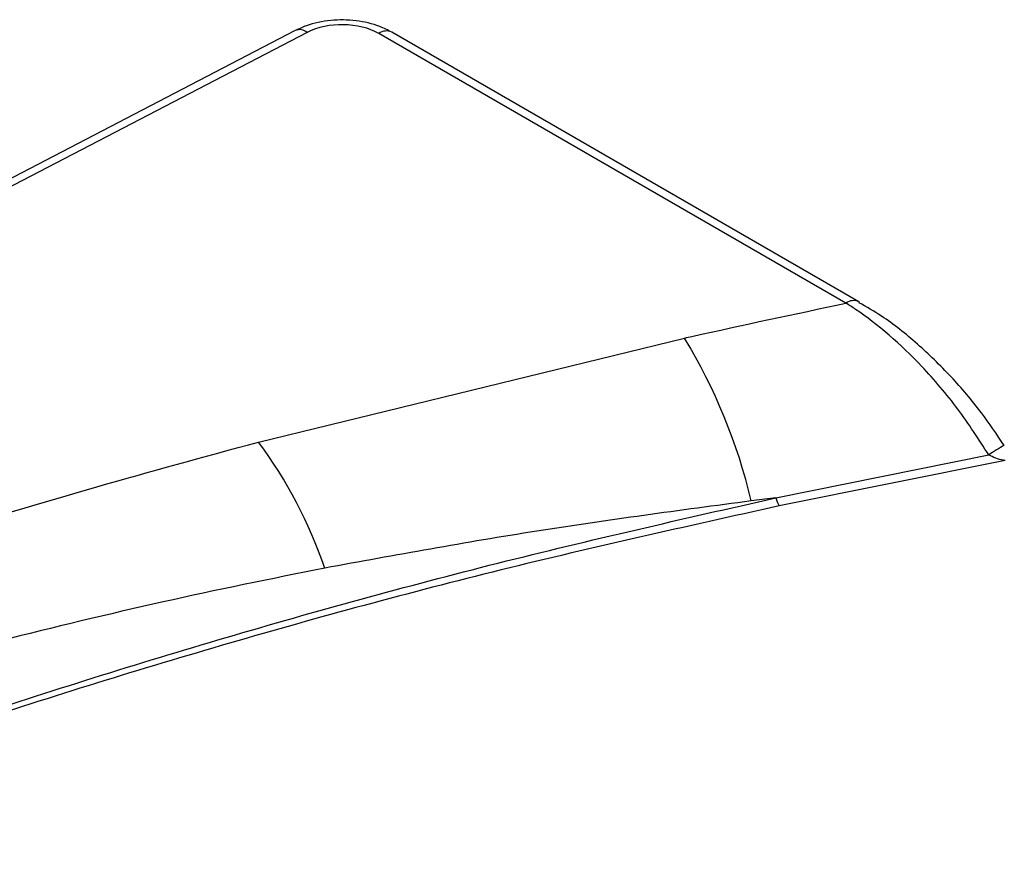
# Paper-space layout 'Sheet1' of a CAD drawing. Header units: millimetres. Extents: x -1 to 420, y -14 to 297.
# Tile 109 of 110: x 353 to 361, y 240 to 247. Entities that reach past the tile are written whole.
import ezdxf

# ---------------------------------------------------------------- set-up
doc = ezdxf.new("R2010")
doc.units = ezdxf.units.MM

psp = doc.layouts.new('Sheet1')

# ---------------------------------------------------------------- linework, layer by layer
at = {"color": 7, "linetype": 'Continuous', "lineweight": 25}
for p, q in [((355.2378, 246.7955), (352.5277, 245.387)), ((355.3301, 246.7813), (352.6199, 245.3728)), ((359.474, 244.6981), (355.8798, 246.773)), ((359.574, 244.708), (355.9798, 246.7829)), ((359.574, 244.708), (359.5771, 244.7061)), ((354.955, 243.6295), (358.2314, 244.4296)), ((360.6916, 243.6053), (360.6917, 243.6052)), ((358.9355, 243.2008), (360.5723, 243.5304)), ((360.6984, 243.4863), (358.9601, 243.1379)), ((358.9355, 243.2008), (358.7455, 243.1767))]:
    psp.add_line(p, q, dxfattribs=at)
at = {"color": 8, "linetype": 'Continuous', "lineweight": 25}
for centre, radius, start, end in [((355.2725, 246.714), 0.0885, 49.47082, 113.07703), ((355.9379, 246.6959), 0.0965, 64.28513, 127.02581), ((359.5321, 244.621), 0.0965, 64.28513, 127.02581), ((362.0632, 241.2867), 2.6938, 120.60614, 123.60313)]:
    psp.add_arc(centre, radius, start, end, dxfattribs=at)
at = {"color": 7, "linetype": 'Continuous', "lineweight": 25}
for centre, radius, start, end in [((354.4973, 242.1653), 4.3669, 13.39122, 31.23163), ((352.107, 241.5169), 3.546, 18.79334, 36.56687), ((359.1537, 243.2498), 0.2236, 192.64972, 210.00927)]:
    psp.add_arc(centre, radius, start, end, dxfattribs=at)
psp.add_ellipse((355.5973, 246.6091), major_axis=(0.4, 0), ratio=0.578788, start_param=0.786555, end_param=2.302324, dxfattribs=at)
for points, knots in [([(355.9798, 246.7829), (355.9496, 246.7983), (355.8667, 246.8406), (355.7063, 246.8775), (355.5089, 246.8799), (355.3488, 246.847), (355.2657, 246.8084), (355.2378, 246.7955)], [0, 0, 0, 0, 0.139173, 0.382383, 0.626353, 0.874783, 1, 1, 1, 1]), ([(358.2314, 244.4296), (358.2506, 244.4339), (358.6631, 244.526), (359.0782, 244.6141), (359.474, 244.6981)], [0, 0, 0, 0, 0.046582, 1, 1, 1, 1]), ([(360.5723, 243.5304), (360.4948, 243.6503), (360.3369, 243.8949), (359.9942, 244.2956), (359.6949, 244.5565), (359.4985, 244.6824), (359.474, 244.6981)], [0, 0, 0, 0, 0.245923, 0.501502, 0.937846, 1, 1, 1, 1]), ([(360.6897, 243.604), (360.6331, 243.6887), (360.5079, 243.8757), (360.282, 244.1394), (360.0237, 244.3896), (359.7842, 244.5824), (359.6321, 244.6687), (359.5739, 244.7017)], [0, 0, 0, 0, 0.181634, 0.400888, 0.627452, 0.857351, 1, 1, 1, 1]), ([(352.4532, 242.9118), (352.8709, 243.0381), (353.6961, 243.2875), (354.5389, 243.5164), (354.955, 243.6295)], [0, 0, 0, 0, 0.506298, 1, 1, 1, 1]), ([(360.6984, 243.4863), (360.6938, 243.4872), (360.6694, 243.4917), (360.6258, 243.5035), (360.5898, 243.5216), (360.5723, 243.5304)], [0, 0, 0, 0, 0.105688, 0.563289, 1, 1, 1, 1]), ([(293.4853, 208.4422), (294.2925, 208.5721), (295.9075, 208.8321), (298.2706, 209.3274), (300.753, 209.9399), (303.3209, 210.7071), (305.9454, 211.6444), (308.4584, 212.6877), (310.8548, 213.8235), (313.1306, 215.0378), (315.3674, 216.3708), (317.5618, 217.8188), (319.7281, 219.3715), (322.2303, 221.2904), (325.0362, 223.5859), (328.1649, 226.2459), (331.0446, 228.6834), (333.7381, 230.8731), (336.26, 232.8085), (338.9109, 234.6834), (341.4131, 236.2786), (343.7335, 237.6051), (345.8218, 238.6872), (348.0064, 239.7047), (350.2856, 240.6469), (352.5224, 241.4548), (354.6977, 242.1356), (356.7848, 242.712), (358.2188, 243.0379), (358.9355, 243.2008)], [0, 0, 0, 0, 0.027717, 0.05546, 0.083177, 0.117121, 0.151185, 0.185354, 0.219572, 0.253751, 0.287773, 0.32568, 0.363607, 0.401527, 0.462639, 0.523763, 0.584887, 0.631004, 0.677154, 0.723264, 0.769326, 0.800145, 0.831038, 0.861937, 0.892791, 0.923577, 0.949045, 0.974532, 1, 1, 1, 1]), ([(358.9601, 243.1379), (358.2435, 242.9786), (356.8098, 242.6599), (354.7228, 242.092), (352.5474, 241.418), (350.3106, 240.6152), (348.0312, 239.6771), (345.8467, 238.6627), (343.7589, 237.5829), (341.4386, 236.2585), (338.9365, 234.6651), (336.2855, 232.7916), (333.7639, 230.8572), (331.0705, 228.668), (328.1909, 226.2306), (325.0624, 223.5701), (322.2568, 221.2737), (319.7548, 219.3537), (317.5884, 217.7997), (315.3938, 216.35), (313.1564, 215.0152), (310.8796, 213.7988), (308.4824, 212.6604), (305.9688, 211.6139), (303.3437, 210.6727), (300.775, 209.9005), (298.2916, 209.2821), (295.9271, 208.78), (294.3111, 208.5132), (293.5035, 208.3799)], [0, 0, 0, 0, 0.0254296, 0.0508787, 0.0763087, 0.1070663, 0.1378927, 0.1687637, 0.19963, 0.2304211, 0.2764661, 0.3225589, 0.3686921, 0.4147922, 0.4759156, 0.5370396, 0.5981514, 0.6360842, 0.6740234, 0.7119423, 0.7459924, 0.7801988, 0.8144449, 0.8486418, 0.8827347, 0.9167087, 0.9444636, 0.9722443, 1, 1, 1, 1]), ([(358.7455, 243.1767), (358.194, 243.1032), (357.0901, 242.9562), (356.0063, 242.7583), (355.464, 242.6593)], [0, 0, 0, 0, 0.499673, 1, 1, 1, 1]), ([(355.464, 242.6593), (355.0478, 242.5753), (354.2047, 242.4051), (353.3802, 242.2022), (352.9626, 242.0994)], [0, 0, 0, 0, 0.493572, 1, 1, 1, 1])]:
    psp.add_open_spline(points, degree=3, knots=knots, dxfattribs=at)

doc.saveas('drawing.dxf')
